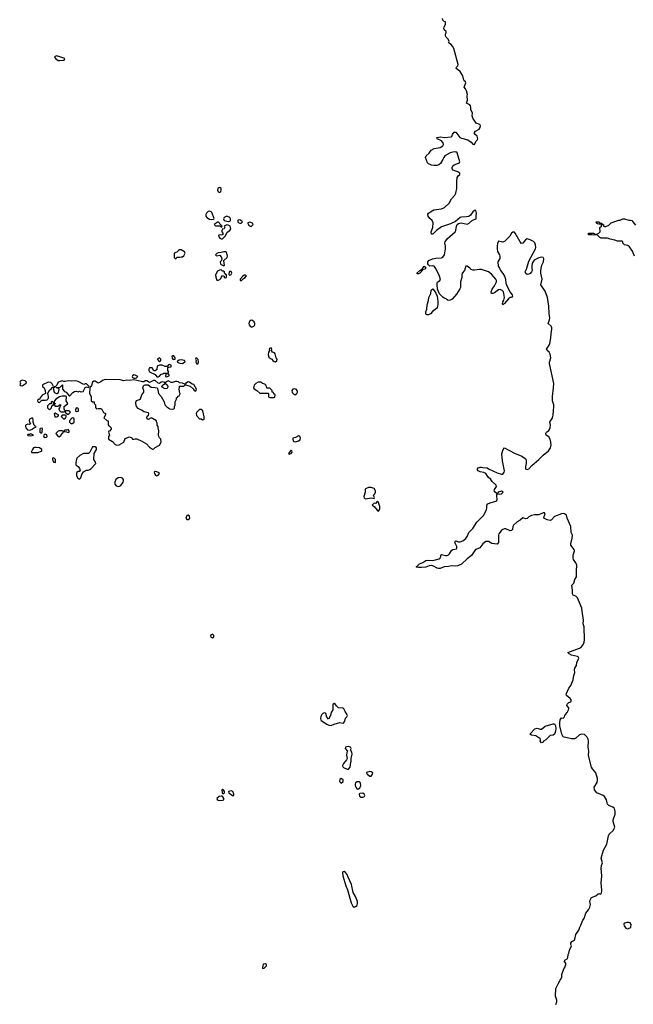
# Model space of a CAD drawing. Header units: inches. Extents: x 2221774 to 2440637, y 201306 to 357559.
# Tile 72 of 245: x 2327914 to 2336493, y 259714 to 273474. Entities that reach past the tile are written whole.
import ezdxf

# ---------------------------------------------------------------- set-up
doc = ezdxf.new("R2010")
doc.units = ezdxf.units.IN
doc.header["$MEASUREMENT"] = 0
for name, color, linetype in [('C3226', 7, 'Continuous'), ('C3227', 7, 'Continuous'), ('C3235', 7, 'Continuous'), ('C3236', 7, 'Continuous'), ('C3237', 7, 'Continuous')]:
    doc.layers.add(name, color=color, linetype=linetype)

msp = doc.modelspace()

# ---------------------------------------------------------------- linework, layer by layer
at = {"layer": 'C3226', "color": 5, "elevation": 60}
for points in [[(2329870, 268748), (2329834, 268730), (2329870, 268694), (2329887, 268713), (2329888, 268730)], [(2329510, 268509), (2329490, 268498), (2329486, 268490), (2329492, 268472), (2329510, 268465), (2329530, 268466), (2329546, 268470), (2329566, 268490), (2329528, 268508)], [(2327950, 268437), (2327931, 268429), (2327922, 268418), (2327918, 268410), (2327925, 268390), (2327922, 268378), (2327914, 268370), (2327922, 268362), (2327950, 268358), (2328004, 268396), (2328009, 268410), (2327990, 268429)], [(2328310, 268408), (2328234, 268370), (2328234, 268350), (2328254, 268330), (2328272, 268290), (2328274, 268250), (2328230, 268228), (2328202, 268190), (2328192, 268168), (2328170, 268166), (2328162, 268150), (2328174, 268130), (2328190, 268125), (2328223, 268157), (2328270, 268156), (2328297, 268163), (2328309, 268171), (2328315, 268190), (2328315, 268210), (2328306, 268250), (2328328, 268290), (2328360, 268320), (2328370, 268334), (2328382, 268338), (2328386, 268350), (2328370, 268386), (2328350, 268406)], [(2328692, 268428), (2328637, 268423), (2328590, 268426), (2328550, 268419), (2328530, 268419), (2328510, 268428), (2328454, 268410), (2328432, 268368), (2328414, 268346), (2328398, 268342), (2328394, 268330), (2328382, 268318), (2328395, 268270), (2328402, 268262), (2328428, 268248), (2328438, 268250), (2328457, 268263), (2328467, 268307), (2328462, 268322), (2328426, 268330), (2328426, 268334), (2328470, 268334), (2328482, 268338), (2328486, 268350), (2328502, 268358), (2328506, 268370), (2328512, 268372), (2328511, 268310), (2328540, 268280), (2328562, 268270), (2328610, 268214), (2328656, 268264), (2328680, 268280), (2328710, 268282), (2328730, 268272), (2328750, 268282), (2328770, 268274), (2328802, 268278), (2328830, 268334), (2328850, 268342), (2328870, 268334), (2328882, 268338), (2328886, 268350), (2328850, 268386), (2328830, 268386), (2328810, 268378), (2328730, 268419)], [(2328555, 268215), (2328510, 268215), (2328470, 268205), (2328418, 268170), (2328402, 268150), (2328394, 268130), (2328398, 268118), (2328412, 268112), (2328410, 268106), (2328398, 268102), (2328394, 268090), (2328410, 268074), (2328450, 268074), (2328470, 268092), (2328493, 268093), (2328482, 268078), (2328472, 268048), (2328462, 268038), (2328462, 268030), (2328470, 268014), (2328490, 267994), (2328530, 267994), (2328542, 267998), (2328546, 268010), (2328536, 268036), (2328538, 268070), (2328586, 268110), (2328566, 268150), (2328567, 268207)], [(2328370, 268138), (2328354, 268130), (2328353, 268107), (2328330, 268106), (2328304, 268076), (2328305, 268050), (2328330, 268022), (2328358, 268050), (2328362, 268078), (2328386, 268090), (2328386, 268130), (2328376, 268136)], [(2328710, 268048), (2328692, 268030), (2328692, 268010), (2328710, 267998), (2328730, 268005), (2328738, 268010), (2328736, 268036), (2328727, 268047)], [(2328410, 267975), (2328394, 267970), (2328405, 267925), (2328430, 267925), (2328446, 267930), (2328458, 267942), (2328458, 267950), (2328424, 267964)], [(2328550, 267946), (2328510, 267946), (2328494, 267930), (2328530, 267892), (2328550, 267905), (2328558, 267910), (2328566, 267930), (2328562, 267942)], [(2328607, 268007), (2328554, 268006), (2328552, 267990), (2328560, 267980), (2328582, 267962), (2328590, 267962), (2328606, 267970), (2328626, 267990)], [(2328090, 267908), (2328070, 267902), (2328052, 267890), (2328047, 267873), (2328051, 267851), (2328071, 267829), (2328050, 267819), (2328030, 267821), (2328006, 267814), (2327997, 267803), (2327995, 267790), (2328001, 267770), (2328024, 267744), (2328050, 267739), (2328070, 267743), (2328088, 267750), (2328110, 267772), (2328142, 267778), (2328146, 267790), (2328130, 267795), (2328115, 267810), (2328102, 267850), (2328104, 267884), (2328099, 267899)], [(2328650, 267908), (2328612, 267870), (2328612, 267850), (2328630, 267832), (2328650, 267832), (2328670, 267845), (2328675, 267850), (2328675, 267890), (2328670, 267906)], [(2328070, 267688), (2328050, 267678), (2328030, 267678), (2328025, 267670), (2328030, 267662), (2328070, 267658), (2328090, 267662), (2328106, 267670)], [(2328230, 267766), (2328198, 267762), (2328194, 267750), (2328194, 267710), (2328210, 267694), (2328226, 267710), (2328226, 267730), (2328235, 267750)], [(2328270, 267682), (2328261, 267679), (2328252, 267670), (2328245, 267650), (2328270, 267636), (2328290, 267638), (2328299, 267650), (2328292, 267672)], [(2328470, 267729), (2328450, 267724), (2328422, 267698), (2328419, 267690), (2328423, 267683), (2328450, 267651), (2328470, 267651), (2328490, 267662), (2328510, 267694), (2328526, 267710), (2328522, 267722), (2328507, 267727)], [(2328590, 267748), (2328570, 267738), (2328550, 267738), (2328534, 267730), (2328538, 267718), (2328570, 267714), (2328590, 267705), (2328606, 267710), (2328608, 267730)], [(2328970, 267506), (2328930, 267506), (2328894, 267430), (2328874, 267410), (2328854, 267414), (2328807, 267413), (2328757, 267383), (2328715, 267345), (2328699, 267290), (2328700, 267260), (2328702, 267250), (2328731, 267230), (2328750, 267202), (2328758, 267170), (2328750, 267158), (2328730, 267158), (2328715, 267145), (2328708, 267132), (2328706, 267106), (2328721, 267070), (2328750, 267055), (2328769, 267071), (2328782, 267118), (2328806, 267154), (2328850, 267178), (2328870, 267178), (2328894, 267186), (2328910, 267198), (2328978, 267270), (2328975, 267290), (2328949, 267330), (2328955, 267410), (2328986, 267470), (2328986, 267490)], [(2328143, 267497), (2328123, 267497), (2328105, 267490), (2328091, 267470), (2328074, 267430), (2328084, 267424), (2328130, 267427), (2328170, 267424), (2328217, 267443), (2328222, 267450), (2328222, 267470), (2328189, 267489)], [(2328390, 267349), (2328373, 267347), (2328371, 267330), (2328378, 267310), (2328390, 267292), (2328410, 267285), (2328414, 267290), (2328413, 267330)], [(2329810, 267159), (2329792, 267150), (2329798, 267130), (2329811, 267110), (2329830, 267102), (2329850, 267107), (2329869, 267130), (2329862, 267142), (2329830, 267157)], [(2329330, 267077), (2329290, 267073), (2329259, 267050), (2329244, 267010), (2329245, 266985), (2329262, 266962), (2329290, 266950), (2329310, 266953), (2329330, 266964), (2329362, 267010), (2329367, 267030), (2329365, 267050), (2329350, 267069)]]:
    msp.add_lwpolyline(points, close=True, dxfattribs=at)
for points in [[(2330000, 268652), (2329994, 268650), (2329974, 268626), (2329950, 268626), (2329907, 268647), (2329870, 268648), (2329834, 268630), (2329832, 268588), (2329810, 268568), (2329788, 268568), (2329767, 268607), (2329730, 268608), (2329718, 268590), (2329721, 268570), (2329730, 268552), (2329810, 268514), (2329830, 268482), (2329850, 268482), (2329870, 268492), (2329890, 268522), (2329916, 268524), (2329930, 268534), (2329990, 268534), (2329998, 268550), (2329986, 268570), (2329986, 268614), (2330000, 268617)], [(2330000, 268516), (2329990, 268526), (2329958, 268522), (2329954, 268490), (2329970, 268482), (2330000, 268497)], [(2330000, 268422), (2329990, 268429), (2329952, 268410), (2329951, 268390), (2329978, 268370), (2329985, 268350), (2329982, 268330), (2329977, 268323), (2329970, 268318), (2329950, 268315), (2329925, 268325), (2329898, 268350), (2329923, 268377), (2329946, 268390), (2329942, 268402), (2329910, 268415), (2329890, 268408), (2329870, 268388), (2329850, 268395), (2329810, 268434), (2329787, 268433), (2329730, 268404), (2329690, 268429), (2329670, 268429), (2329650, 268415), (2329630, 268413), (2329550, 268434), (2329510, 268439), (2329450, 268432), (2329410, 268436), (2329370, 268429), (2329321, 268441), (2329110, 268445), (2329070, 268432), (2329050, 268413), (2329010, 268395), (2328970, 268422), (2328950, 268422), (2328932, 268410), (2328920, 268360), (2328910, 268346), (2328898, 268342), (2328893, 268327), (2328892, 268250), (2328912, 268210), (2328914, 268150), (2328930, 268134), (2328953, 268133), (2328954, 268110), (2328972, 268092), (2328973, 268053), (2328990, 268034), (2329010, 268042), (2329050, 268042), (2329062, 268030), (2329085, 267985), (2329112, 267970), (2329112, 267950), (2329092, 267910), (2329130, 267872), (2329152, 267870), (2329153, 267813), (2329158, 267798), (2329170, 267794), (2329192, 267770), (2329192, 267750), (2329170, 267726), (2329158, 267722), (2329154, 267710), (2329171, 267670), (2329154, 267650), (2329154, 267610), (2329210, 267578), (2329250, 267536), (2329270, 267526), (2329305, 267535), (2329369, 267571), (2329390, 267622), (2329450, 267645), (2329482, 267630), (2329492, 267612), (2329510, 267611), (2329530, 267618), (2329550, 267616), (2329622, 267582), (2329685, 267545), (2329730, 267498), (2329770, 267472), (2329790, 267478), (2329806, 267494), (2329869, 267530), (2329894, 267570), (2329889, 267610), (2329869, 267630), (2329857, 267650), (2329853, 267670), (2329859, 267730), (2329849, 267771), (2329849, 267789), (2329838, 267810), (2329836, 267836), (2329827, 267853), (2329827, 267867), (2329770, 267902), (2329750, 267908), (2329710, 267889), (2329696, 267896), (2329690, 267914), (2329703, 267937), (2329715, 267945), (2329718, 267970), (2329710, 267978), (2329654, 267994), (2329618, 268018), (2329570, 268042), (2329549, 268069), (2329537, 268110), (2329539, 268130), (2329549, 268151), (2329590, 268165), (2329603, 268177), (2329622, 268230), (2329648, 268270), (2329648, 268292), (2329635, 268330), (2329644, 268356), (2329654, 268366), (2329669, 268371), (2329710, 268371), (2329750, 268338), (2329810, 268336), (2329834, 268330), (2329842, 268322), (2329856, 268250), (2329891, 268210), (2329932, 268132), (2329942, 268090), (2329970, 268062), (2330000, 268046)]]:
    msp.add_lwpolyline(points, dxfattribs=at)
at = {"layer": 'C3227', "color": 5, "elevation": 60}
msp.add_lwpolyline([(2328430, 272969), (2328410, 272961), (2328402, 272950), (2328413, 272930), (2328450, 272904), (2328470, 272902), (2328530, 272907), (2328538, 272910), (2328546, 272930), (2328476, 272956)], close=True, dxfattribs=at)
at = {"layer": 'C3235', "color": 5, "elevation": 40}
msp.add_lwpolyline([(2335409, 259710), (2335424, 259750), (2335425, 259770), (2335406, 259830), (2335407, 259933), (2335443, 260000)], dxfattribs=at)
at = {"layer": 'C3236', "color": 5}
for points, elevation in [([(2330730, 269978), (2330706, 269974), (2330681, 269959), (2330651, 269910), (2330654, 269874), (2330670, 269834), (2330690, 269832), (2330710, 269842), (2330724, 269856), (2330729, 269870), (2330750, 269898), (2330774, 269890), (2330774, 269870), (2330786, 269866), (2330806, 269870), (2330806, 269910), (2330781, 269921), (2330775, 269930), (2330778, 269950), (2330770, 269958), (2330750, 269962)], 60), ([(2330850, 269955), (2330842, 269950), (2330840, 269920), (2330842, 269910), (2330850, 269905), (2330870, 269912), (2330882, 269930), (2330870, 269954)], 60), ([(2331070, 269906), (2331050, 269902), (2331032, 269890), (2330994, 269850), (2330994, 269830), (2331010, 269825), (2331044, 269856), (2331068, 269870), (2331075, 269885), (2331086, 269890)], 60), ([(2333608, 269348), (2333596, 269356), (2333594, 269370), (2333593, 269390), (2333604, 269430), (2333610, 269490), (2333629, 269550), (2333635, 269590), (2333661, 269650), (2333666, 269690), (2333670, 269698), (2333690, 269711), (2333710, 269690), (2333734, 269654), (2333752, 269612), (2333762, 269538), (2333758, 269490), (2333750, 269450), (2333743, 269437), (2333683, 269397), (2333658, 269362), (2333630, 269349)], 40), ([(2331150, 269273), (2331125, 269255), (2331117, 269230), (2331122, 269210), (2331137, 269190), (2331150, 269182), (2331170, 269182), (2331189, 269190), (2331198, 269202), (2331203, 269210), (2331203, 269230), (2331194, 269254), (2331170, 269269)], 60), ([(2331430, 268888), (2331410, 268882), (2331401, 268870), (2331405, 268850), (2331394, 268826), (2331388, 268792), (2331398, 268758), (2331419, 268739), (2331438, 268730), (2331451, 268710), (2331470, 268696), (2331490, 268695), (2331510, 268706), (2331514, 268730), (2331499, 268750), (2331485, 268805), (2331477, 268817), (2331449, 268830), (2331434, 268850), (2331439, 268870)], 60), ([(2330070, 268778), (2330050, 268775), (2330042, 268770), (2330044, 268744), (2330054, 268730), (2330070, 268725), (2330086, 268730), (2330088, 268750)], 60), ([(2330390, 268746), (2330378, 268742), (2330374, 268730), (2330382, 268710), (2330378, 268690), (2330390, 268662), (2330410, 268674), (2330414, 268690), (2330410, 268726)], 60), ([(2330170, 268722), (2330144, 268716), (2330118, 268702), (2330114, 268690), (2330152, 268672), (2330190, 268671), (2330210, 268682), (2330226, 268690), (2330218, 268710)], 60), ([(2330270, 268413), (2330231, 268390), (2330234, 268370), (2330295, 268355), (2330337, 268317), (2330352, 268290), (2330370, 268281), (2330382, 268290), (2330388, 268310), (2330350, 268374), (2330323, 268383), (2330289, 268409)], 60), ([(2331250, 268408), (2331214, 268390), (2331190, 268366), (2331182, 268330), (2331190, 268314), (2331230, 268292), (2331270, 268254), (2331390, 268254), (2331394, 268250), (2331394, 268210), (2331398, 268198), (2331410, 268194), (2331470, 268194), (2331482, 268198), (2331486, 268230), (2331467, 268247), (2331462, 268262), (2331446, 268270), (2331446, 268290), (2331410, 268326), (2331367, 268327), (2331362, 268362), (2331346, 268370), (2331342, 268382), (2331310, 268388), (2331287, 268407)], 60), ([(2331750, 268314), (2331731, 268309), (2331718, 268290), (2331724, 268264), (2331750, 268236), (2331770, 268236), (2331790, 268251), (2331799, 268270), (2331793, 268293), (2331784, 268304), (2331770, 268309)], 60), ([(2330450, 268029), (2330430, 268028), (2330392, 267990), (2330382, 267970), (2330384, 267944), (2330430, 267894), (2330450, 267894), (2330470, 267882), (2330490, 267885), (2330495, 267890), (2330494, 267926), (2330473, 268010)], 60), ([(2331810, 267661), (2331770, 267634), (2331734, 267626), (2331732, 267610), (2331738, 267590), (2331750, 267581), (2331770, 267577), (2331810, 267588), (2331835, 267605), (2331841, 267630), (2331830, 267649), (2331818, 267658)], 60), ([(2331710, 267457), (2331698, 267450), (2331674, 267410), (2331684, 267404), (2331690, 267405), (2331710, 267411), (2331721, 267430), (2331719, 267450)], 60), ([(2332790, 266938), (2332750, 266918), (2332745, 266910), (2332745, 266870), (2332727, 266810), (2332731, 266790), (2332741, 266781), (2332750, 266779), (2332831, 266791), (2332870, 266782), (2332875, 266790), (2332862, 266830), (2332879, 266850), (2332887, 266873), (2332886, 266890), (2332870, 266922), (2332830, 266937)], 60), ([(2334650, 266884), (2334602, 266870), (2334594, 266850), (2334625, 266845), (2334650, 266848), (2334673, 266870)], 40), ([(2332910, 266742), (2332890, 266715), (2332870, 266719), (2332841, 266690), (2332871, 266671), (2332910, 266621), (2332930, 266606), (2332950, 266632), (2332951, 266670), (2332930, 266729)], 60), ([(2330270, 266551), (2330250, 266545), (2330235, 266510), (2330250, 266491), (2330270, 266490), (2330290, 266505), (2330293, 266510), (2330290, 266535)], 60), ([(2330610, 264889), (2330581, 264870), (2330586, 264846), (2330610, 264837), (2330629, 264850), (2330629, 264870)], 60), ([(2332310, 263917), (2332291, 263909), (2332290, 263830), (2332270, 263790), (2332258, 263750), (2332230, 263698), (2332210, 263729), (2332196, 263776), (2332190, 263782), (2332170, 263789), (2332150, 263779), (2332138, 263762), (2332124, 263736), (2332118, 263710), (2332123, 263690), (2332130, 263682), (2332209, 263629), (2332236, 263616), (2332270, 263612), (2332310, 263627), (2332390, 263651), (2332430, 263645), (2332446, 263654), (2332460, 263670), (2332467, 263713), (2332487, 263733), (2332495, 263750), (2332489, 263770), (2332464, 263804), (2332444, 263844), (2332430, 263853), (2332370, 263859), (2332344, 263884), (2332330, 263904)], 60), ([(2335210, 263369), (2335189, 263390), (2335195, 263405), (2335192, 263432), (2335170, 263439), (2335130, 263465), (2335070, 263477), (2335044, 263490), (2335117, 263563), (2335150, 263571), (2335190, 263559), (2335210, 263559), (2335261, 263599), (2335370, 263635), (2335390, 263633), (2335406, 263606), (2335409, 263570), (2335403, 263530), (2335390, 263490), (2335370, 263477), (2335330, 263469), (2335270, 263410), (2335236, 263390), (2335230, 263378)], 40), ([(2332510, 263315), (2332486, 263314), (2332470, 263306), (2332466, 263290), (2332498, 263250), (2332488, 263232), (2332484, 263196), (2332491, 263150), (2332483, 263130), (2332442, 263078), (2332428, 263050), (2332433, 263033), (2332443, 263023), (2332490, 262999), (2332510, 263002), (2332536, 263030), (2332539, 263070), (2332549, 263110), (2332549, 263150), (2332563, 263210), (2332556, 263236), (2332538, 263270), (2332546, 263290), (2332538, 263310)], 60), ([(2332810, 262967), (2332764, 262956), (2332761, 262950), (2332771, 262930), (2332810, 262901), (2332830, 262903), (2332845, 262930), (2332849, 262950), (2332830, 262963)], 60), ([(2332410, 262870), (2332390, 262858), (2332384, 262830), (2332410, 262805), (2332435, 262830), (2332435, 262850)], 60), ([(2332630, 262825), (2332610, 262810), (2332604, 262790), (2332606, 262770), (2332618, 262738), (2332630, 262721), (2332650, 262726), (2332670, 262741), (2332680, 262760), (2332683, 262770), (2332680, 262800), (2332675, 262815), (2332664, 262824)], 60), ([(2330750, 262717), (2330738, 262710), (2330744, 262670), (2330750, 262661), (2330770, 262658), (2330777, 262670), (2330777, 262690), (2330770, 262702)], 60), ([(2330870, 262697), (2330832, 262690), (2330836, 262670), (2330890, 262632), (2330906, 262634), (2330908, 262650), (2330894, 262690)], 60), ([(2330730, 262625), (2330704, 262616), (2330671, 262590), (2330676, 262576), (2330688, 262568), (2330710, 262564), (2330750, 262566), (2330766, 262574), (2330769, 262590), (2330754, 262614), (2330743, 262623)], 60), ([(2332710, 262666), (2332670, 262662), (2332661, 262650), (2332665, 262625), (2332688, 262608), (2332710, 262607), (2332727, 262613), (2332736, 262624), (2332738, 262630), (2332729, 262650)], 60), ([(2332450, 261568), (2332433, 261567), (2332425, 261550), (2332431, 261510), (2332474, 261370), (2332496, 261316), (2332550, 261132), (2332570, 261085), (2332590, 261072), (2332610, 261082), (2332630, 261094), (2332637, 261130), (2332635, 261150), (2332610, 261219), (2332577, 261277), (2332555, 261390), (2332504, 261490), (2332490, 261528), (2332470, 261558)], 60), ([(2336430, 260859), (2336403, 260857), (2336374, 260850), (2336361, 260839), (2336358, 260830), (2336365, 260810), (2336390, 260778), (2336410, 260771), (2336450, 260785), (2336458, 260790), (2336464, 260830), (2336450, 260854)], 40), ([(2331350, 260280), (2331324, 260276), (2331317, 260270), (2331311, 260251), (2331307, 260230), (2331310, 260214), (2331330, 260218), (2331366, 260250), (2331363, 260270)], 60)]:
    msp.add_lwpolyline(points, close=True, dxfattribs=dict(at, elevation=elevation))
for points, elevation in [([(2335443, 260000), (2335470, 260052), (2335495, 260090), (2335495, 260130), (2335522, 260210), (2335535, 260230), (2335549, 260271), (2335549, 260290), (2335529, 260311), (2335535, 260330), (2335569, 260351), (2335578, 260370), (2335584, 260410), (2335593, 260430), (2335601, 260470), (2335629, 260530), (2335617, 260550), (2335617, 260570), (2335634, 260590), (2335669, 260610), (2335677, 260623), (2335690, 260692), (2335732, 260748), (2335745, 260790), (2335761, 260819), (2335789, 260890), (2335805, 260915), (2335829, 260990), (2335866, 261034), (2335884, 261070), (2335894, 261110), (2335884, 261150), (2335889, 261170), (2335910, 261205), (2335969, 261231), (2336000, 261260), (2336010, 261265), (2336030, 261252), (2336050, 261262), (2336052, 261308), (2336045, 261410), (2336051, 261510), (2336045, 261610), (2336050, 261652), (2336064, 261690), (2336045, 261755), (2336077, 261870), (2336121, 261950), (2336145, 262070), (2336155, 262090), (2336215, 262150), (2336227, 262170), (2336232, 262190), (2336209, 262270), (2336209, 262290), (2336237, 262370), (2336238, 262410), (2336230, 262452), (2336208, 262468), (2336151, 262491), (2336130, 262510), (2336129, 262531), (2336117, 262570), (2336090, 262617), (2336070, 262632), (2335982, 262670), (2335949, 262710), (2335944, 262750), (2335987, 262813), (2335994, 262846), (2335992, 262868), (2335970, 262950), (2335923, 263003), (2335910, 263029), (2335867, 263190), (2335872, 263250), (2335862, 263310), (2335865, 263390), (2335860, 263420), (2335849, 263449), (2335810, 263484), (2335770, 263490), (2335741, 263479), (2335690, 263432), (2335670, 263426), (2335630, 263424), (2335526, 263446), (2335510, 263454), (2335492, 263490), (2335465, 263605), (2335463, 263650), (2335472, 263690), (2335490, 263716), (2335510, 263715), (2335529, 263730), (2335535, 263750), (2335549, 263770), (2335570, 263791), (2335586, 263830), (2335592, 263850), (2335590, 263858), (2335562, 263890), (2335569, 263910), (2335589, 263930), (2335617, 263943), (2335625, 263955), (2335625, 263970), (2335612, 263990), (2335557, 264030), (2335553, 264050), (2335589, 264130), (2335619, 264170), (2335653, 264247), (2335659, 264310), (2335675, 264350), (2335669, 264390), (2335673, 264410), (2335697, 264450), (2335703, 264490), (2335729, 264550), (2335721, 264570), (2335714, 264574), (2335630, 264595), (2335596, 264610), (2335579, 264630), (2335739, 264690), (2335770, 264710), (2335795, 264745), (2335805, 264775), (2335810, 264810), (2335804, 264990), (2335793, 265030), (2335796, 265084), (2335776, 265210), (2335774, 265250), (2335710, 265397), (2335690, 265417), (2335653, 265433), (2335641, 265450), (2335644, 265504), (2335635, 265570), (2335659, 265601), (2335676, 265650), (2335696, 265690), (2335700, 265730), (2335696, 265770), (2335704, 265850), (2335690, 265886), (2335656, 265930), (2335652, 265950), (2335652, 265990), (2335668, 266050), (2335664, 266070), (2335617, 266130), (2335618, 266150), (2335639, 266230), (2335641, 266270), (2335624, 266310), (2335620, 266390), (2335567, 266510), (2335557, 266550), (2335530, 266569), (2335510, 266573), (2335490, 266569), (2335390, 266530), (2335350, 266484), (2335330, 266474), (2335290, 266483), (2335242, 266510), (2335244, 266530), (2335259, 266570), (2335250, 266582), (2335243, 266583), (2335230, 266584), (2335170, 266555), (2335110, 266554), (2335070, 266545), (2335030, 266529), (2335010, 266502), (2334990, 266501), (2334950, 266514), (2334910, 266481), (2334870, 266457), (2334817, 266410), (2334806, 266390), (2334804, 266350), (2334790, 266336), (2334770, 266333), (2334710, 266361), (2334690, 266359), (2334670, 266352), (2334645, 266330), (2334613, 266290), (2334608, 266270), (2334608, 266172), (2334598, 266150), (2334590, 266147), (2334514, 266154), (2334470, 266180), (2334450, 266184), (2334430, 266181), (2334388, 266150), (2334346, 266094), (2334330, 266084), (2334285, 266070), (2334232, 265988), (2334170, 265942), (2334090, 265867), (2334038, 265842), (2334010, 265836), (2333950, 265841), (2333907, 265833), (2333850, 265830), (2333790, 265804), (2333770, 265803), (2333749, 265809), (2333698, 265838), (2333670, 265845), (2333638, 265842), (2333590, 265824), (2333530, 265819), (2333490, 265817), (2333464, 265824), (2333458, 265830), (2333467, 265833), (2333504, 265870), (2333552, 265888), (2333590, 265917), (2333610, 265922), (2333690, 265918), (2333778, 265942), (2333792, 265950), (2333799, 265961), (2333803, 265970), (2333801, 265990), (2333810, 266001), (2333868, 265988), (2333890, 265988), (2333910, 265994), (2333925, 266010), (2333950, 266054), (2333970, 266068), (2334019, 266081), (2334027, 266090), (2334027, 266110), (2333999, 266170), (2334006, 266190), (2334010, 266192), (2334050, 266177), (2334070, 266175), (2334110, 266192), (2334150, 266225), (2334170, 266251), (2334194, 266306), (2334250, 266362), (2334306, 266454), (2334405, 266550), (2334438, 266630), (2334444, 266650), (2334445, 266690), (2334458, 266710), (2334490, 266724), (2334570, 266746), (2334584, 266756), (2334591, 266770), (2334584, 266816), (2334584, 266836), (2334589, 266849), (2334562, 266870), (2334549, 266890), (2334554, 266910), (2334579, 266950), (2334575, 266970), (2334521, 267021), (2334499, 267050), (2334462, 267082), (2334429, 267130), (2334405, 267145), (2334350, 267157), (2334324, 267170), (2334309, 267190), (2334324, 267210), (2334350, 267221), (2334370, 267222), (2334390, 267215), (2334450, 267213), (2334470, 267197), (2334590, 267141), (2334650, 267121), (2334670, 267121), (2334689, 267150), (2334691, 267171), (2334665, 267310), (2334655, 267405), (2334674, 267466), (2334690, 267491), (2334830, 267415), (2334933, 267373), (2334982, 267342), (2334991, 267331), (2334996, 267310), (2334996, 267270), (2334987, 267230), (2334987, 267207), (2334992, 267192), (2335010, 267186), (2335030, 267198), (2335074, 267246), (2335170, 267328), (2335230, 267390), (2335309, 267450), (2335336, 267490), (2335344, 267530), (2335341, 267570), (2335330, 267610), (2335310, 267643), (2335275, 267670), (2335269, 267690), (2335279, 267710), (2335310, 267733), (2335324, 267756), (2335330, 267772), (2335333, 267810), (2335324, 267850), (2335363, 267910), (2335372, 267948), (2335383, 268070), (2335382, 268090), (2335364, 268150), (2335362, 268210), (2335379, 268330), (2335381, 268390), (2335323, 268670), (2335322, 268690), (2335338, 268750), (2335330, 268802), (2335317, 268830), (2335289, 268850), (2335277, 268870), (2335316, 268924), (2335326, 268950), (2335340, 269030), (2335342, 269090), (2335354, 269150), (2335352, 269170), (2335342, 269190), (2335303, 269230), (2335322, 269278), (2335326, 269310), (2335316, 269370), (2335311, 269470), (2335291, 269590), (2335260, 269680), (2335200, 269770), (2335216, 269850), (2335198, 269930), (2335198, 269962), (2335205, 270000)], 40), ([(2333587, 270000), (2333583, 269990), (2333541, 269979), (2333543, 269970), (2333527, 269953), (2333527, 269950), (2333506, 269930), (2333490, 269923), (2333470, 269922), (2333465, 269930), (2333509, 269970), (2333530, 269981), (2333539, 269981), (2333541, 269990), (2333548, 270000)], 40), ([(2334141, 270000), (2334131, 269970), (2334101, 269930), (2334094, 269910), (2334096, 269870), (2334076, 269810), (2334075, 269730), (2334068, 269712), (2334020, 269640), (2333958, 269570), (2333930, 269554), (2333906, 269550), (2333890, 269558), (2333875, 269575), (2333850, 269584), (2333830, 269598), (2333783, 269643), (2333757, 269710), (2333749, 269771), (2333749, 269791), (2333756, 269804), (2333789, 269830), (2333795, 269845), (2333782, 269890), (2333746, 269970), (2333727, 270000)], 40), ([(2334620, 270000), (2334635, 269970), (2334668, 269928), (2334690, 269890), (2334704, 269850), (2334710, 269792), (2334718, 269770), (2334768, 269670), (2334798, 269630), (2334802, 269610), (2334790, 269593), (2334770, 269592), (2334746, 269574), (2334690, 269506), (2334670, 269490), (2334663, 269503), (2334667, 269530), (2334684, 269556), (2334693, 269590), (2334684, 269650), (2334676, 269670), (2334659, 269690), (2334630, 269703), (2334610, 269698), (2334550, 269658), (2334529, 269649), (2334509, 269650), (2334505, 269670), (2334518, 269710), (2334550, 269754), (2334580, 269810), (2334579, 269830), (2334571, 269850), (2334510, 269918), (2334470, 269952), (2334370, 269981), (2334343, 269983), (2334270, 269972), (2334250, 269974), (2334225, 269985), (2334206, 270000)], 40), ([(2335075, 270000), (2335078, 269970), (2335071, 269950), (2335050, 269927), (2335030, 269918), (2335010, 269915), (2334988, 269928), (2334981, 269950), (2335004, 269996), (2335006, 270000)], 40), ([(2330000, 268617), (2330030, 268622), (2330034, 268630), (2330030, 268646), (2330006, 268654), (2330000, 268652)], 60), ([(2330000, 268497), (2330002, 268498), (2330006, 268510), (2330000, 268516)], 60), ([(2330000, 268046), (2330004, 268044), (2330010, 268034), (2330047, 268033), (2330070, 268034), (2330076, 268044), (2330078, 268070), (2330087, 268093), (2330088, 268132), (2330106, 268170), (2330106, 268190), (2330122, 268198), (2330127, 268213), (2330142, 268218), (2330156, 268244), (2330158, 268250), (2330146, 268270), (2330146, 268290), (2330138, 268310), (2330146, 268330), (2330146, 268350), (2330150, 268354), (2330210, 268354), (2330226, 268370), (2330222, 268382), (2330190, 268395), (2330150, 268399), (2330132, 268412), (2330110, 268418), (2330090, 268419), (2330050, 268404), (2330030, 268402), (2330000, 268422)], 60)]:
    msp.add_lwpolyline(points, dxfattribs=dict(at, elevation=elevation))
at = {"layer": 'C3237', "color": 5}
for points, elevation in [([(2333727, 270000), (2333710, 270028), (2333690, 270035), (2333650, 270031), (2333638, 270038), (2333627, 270047), (2333622, 270062), (2333620, 270090), (2333635, 270110), (2333685, 270130), (2333730, 270141), (2333810, 270145), (2333830, 270154), (2333852, 270190), (2333866, 270270), (2333867, 270310), (2333857, 270350), (2333861, 270370), (2333892, 270410), (2334000, 270510), (2334010, 270530), (2334021, 270590), (2334029, 270611), (2334050, 270627), (2334086, 270634), (2334170, 270619), (2334197, 270630), (2334246, 270674), (2334295, 270690), (2334294, 270730), (2334301, 270770), (2334290, 270806), (2334270, 270808), (2334250, 270789), (2334217, 270743), (2334195, 270725), (2334162, 270718), (2334090, 270716), (2334072, 270710), (2334008, 270652), (2333938, 270622), (2333810, 270578), (2333740, 270530), (2333690, 270477), (2333670, 270478), (2333666, 270510), (2333688, 270570), (2333694, 270634), (2333679, 270670), (2333650, 270694), (2333624, 270730), (2333619, 270750), (2333622, 270758), (2333629, 270770), (2333655, 270790), (2333703, 270817), (2333810, 270830), (2333851, 270849), (2333917, 270910), (2333950, 270971), (2333996, 271024), (2334009, 271050), (2334024, 271116), (2334027, 271150), (2334023, 271210), (2334029, 271270), (2334046, 271294), (2334068, 271310), (2334069, 271330), (2334038, 271350), (2334010, 271356), (2333973, 271373), (2333959, 271390), (2333959, 271410), (2333970, 271430), (2333990, 271446), (2334050, 271471), (2334062, 271478), (2334069, 271490), (2334032, 271612), (2334010, 271628), (2333970, 271623), (2333930, 271612), (2333859, 271570), (2333843, 271550), (2333830, 271519), (2333796, 271464), (2333775, 271445), (2333750, 271436), (2333710, 271436), (2333670, 271443), (2333630, 271458), (2333614, 271474), (2333586, 271550), (2333595, 271570), (2333637, 271610), (2333668, 271652), (2333710, 271674), (2333791, 271689), (2333828, 271712), (2333837, 271730), (2333832, 271752), (2333810, 271780), (2333752, 271810), (2333748, 271830), (2333795, 271835), (2333850, 271828), (2333944, 271836), (2333956, 271844), (2333967, 271870), (2333990, 271904), (2334010, 271902), (2334068, 271828), (2334090, 271818), (2334177, 271797), (2334224, 271764), (2334250, 271736), (2334270, 271732), (2334293, 271770), (2334311, 271789), (2334319, 271810), (2334310, 271845), (2334282, 271870), (2334269, 271891), (2334285, 271915), (2334336, 271944), (2334353, 271970), (2334357, 271990), (2334348, 272008), (2334297, 272030), (2334250, 272099), (2334241, 272130), (2334242, 272170), (2334221, 272221), (2334223, 272250), (2334217, 272270), (2334205, 272285), (2334162, 272310), (2334175, 272350), (2334169, 272410), (2334175, 272430), (2334162, 272482), (2334148, 272510), (2334129, 272530), (2334149, 272590), (2334148, 272608), (2334130, 272618), (2334122, 272630), (2334109, 272690), (2334085, 272725), (2334074, 272750), (2334018, 272790), (2334022, 272810), (2334039, 272830), (2334044, 272850), (2333984, 273070), (2333966, 273106), (2333946, 273126), (2333909, 273150), (2333918, 273170), (2333903, 273203), (2333878, 273230), (2333869, 273250), (2333868, 273270), (2333878, 273290), (2333878, 273310), (2333855, 273330), (2333845, 273350), (2333849, 273371), (2333869, 273410), (2333866, 273446), (2333846, 273450), (2333830, 273466), (2333824, 273490)], 40), ([(2336507, 270170), (2336479, 270239), (2336439, 270299), (2336417, 270317), (2336369, 270330), (2336345, 270350), (2336348, 270370), (2336330, 270377), (2336270, 270377), (2336233, 270393), (2336168, 270408), (2336130, 270423), (2336042, 270422), (2336024, 270430), (2335990, 270462), (2335970, 270468), (2335930, 270462), (2335910, 270469), (2335866, 270470), (2335866, 270490), (2335890, 270493), (2335934, 270490), (2335970, 270474), (2336010, 270492), (2336028, 270510), (2336026, 270570), (2336046, 270590), (2336042, 270622), (2336030, 270626), (2336022, 270618), (2336010, 270615), (2335990, 270622), (2335978, 270630), (2335978, 270638), (2335969, 270651), (2336010, 270651), (2336030, 270631), (2336051, 270630), (2336053, 270613), (2336074, 270610), (2336074, 270590), (2336090, 270582), (2336110, 270582), (2336150, 270605), (2336185, 270635), (2336250, 270661), (2336290, 270671), (2336310, 270671), (2336346, 270690), (2336370, 270691), (2336430, 270671), (2336450, 270673), (2336470, 270667), (2336487, 270650), (2336522, 270602)], 20), ([(2335006, 270000), (2335030, 270099), (2335125, 270270), (2335130, 270290), (2335124, 270330), (2335114, 270354), (2335096, 270376), (2335050, 270400), (2335010, 270410), (2334984, 270396), (2334950, 270352), (2334930, 270347), (2334910, 270368), (2334842, 270490), (2334830, 270504), (2334810, 270507), (2334790, 270493), (2334766, 270450), (2334690, 270373), (2334665, 270365), (2334610, 270381), (2334594, 270346), (2334588, 270310), (2334589, 270270), (2334596, 270236), (2334623, 270190), (2334628, 270170), (2334625, 270135), (2334598, 270090), (2334604, 270030), (2334620, 270000)], 40), ([(2335205, 270000), (2335214, 270046), (2335236, 270090), (2335243, 270130), (2335230, 270149), (2335210, 270155), (2335170, 270146), (2335108, 270112), (2335079, 270070), (2335073, 270030), (2335075, 270000)], 40), ([(2333548, 270000), (2333570, 270031), (2333582, 270022), (2333590, 270010), (2333587, 270000)], 40), ([(2334206, 270000), (2334170, 270029), (2334150, 270029), (2334141, 270000)], 40)]:
    msp.add_lwpolyline(points, dxfattribs=dict(at, elevation=elevation))
at = {"layer": 'C3237', "color": 5, "elevation": 60}
for points in [[(2330710, 271129), (2330696, 271124), (2330686, 271114), (2330681, 271090), (2330687, 271067), (2330710, 271058), (2330726, 271074), (2330733, 271090), (2330730, 271115)], [(2330570, 270797), (2330547, 270793), (2330525, 270770), (2330515, 270750), (2330517, 270730), (2330530, 270710), (2330568, 270688), (2330590, 270682), (2330630, 270686), (2330635, 270695), (2330600, 270780), (2330590, 270789)], [(2330810, 270728), (2330774, 270710), (2330762, 270690), (2330774, 270670), (2330790, 270665), (2330830, 270656), (2330850, 270661), (2330859, 270670), (2330862, 270690), (2330858, 270698), (2330850, 270708)], [(2330990, 270679), (2330966, 270674), (2330965, 270655), (2330970, 270642), (2330990, 270631), (2331010, 270632), (2331028, 270650), (2331020, 270660)], [(2330690, 270648), (2330632, 270610), (2330650, 270592), (2330714, 270594), (2330730, 270574), (2330742, 270578), (2330746, 270590), (2330726, 270606)], [(2330810, 270609), (2330774, 270590), (2330782, 270570), (2330772, 270550), (2330750, 270546), (2330742, 270530), (2330742, 270510), (2330752, 270490), (2330752, 270468), (2330698, 270462), (2330694, 270450), (2330710, 270422), (2330730, 270414), (2330750, 270414), (2330790, 270454), (2330816, 270504), (2330854, 270526), (2330868, 270550), (2330855, 270590), (2330830, 270605)], [(2331130, 270644), (2331105, 270635), (2331102, 270630), (2331119, 270599), (2331150, 270586), (2331177, 270610), (2331169, 270630)], [(2330170, 270258), (2330150, 270258), (2330134, 270250), (2330110, 270226), (2330074, 270210), (2330074, 270150), (2330090, 270134), (2330102, 270138), (2330110, 270154), (2330150, 270154), (2330170, 270162), (2330190, 270162), (2330208, 270172), (2330228, 270210), (2330218, 270230)], [(2330790, 270229), (2330770, 270229), (2330730, 270219), (2330690, 270218), (2330670, 270208), (2330652, 270190), (2330660, 270180), (2330670, 270172), (2330710, 270182), (2330730, 270162), (2330742, 270130), (2330734, 270110), (2330718, 270090), (2330723, 270063), (2330730, 270052), (2330770, 270034), (2330775, 270045), (2330774, 270066), (2330766, 270110), (2330815, 270150), (2330821, 270170), (2330812, 270212), (2330803, 270223)]]:
    msp.add_lwpolyline(points, close=True, dxfattribs=at)

doc.saveas('drawing.dxf')
